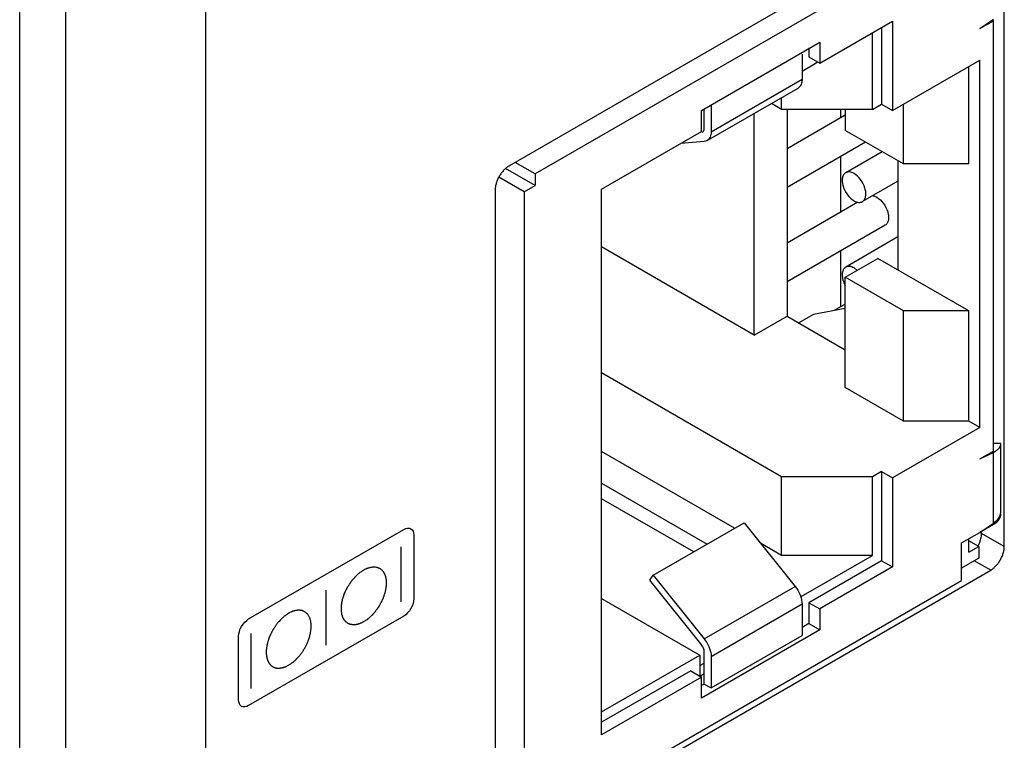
# Model space of a CAD drawing. Header units: inches. Extents: x 0 to 34, y 0 to 22.
# Tile 7 of 65: x 4.569 to 5.335, y 12.194 to 12.754. Entities that reach past the tile are written whole.
import ezdxf

# ---------------------------------------------------------------- set-up
doc = ezdxf.new("R2010")
doc.units = ezdxf.units.IN
doc.header["$LTSCALE"] = 1.87
doc.header["$MEASUREMENT"] = 0
doc.layers.get('0').update_dxf_attribs({"linetype": 'CONTINUOUS'})
doc.layers.add('02___PRT_ALL_AXES', color=7, linetype='CONTINUOUS')

msp = doc.modelspace()

# ---------------------------------------------------------------- linework, layer by layer
at = {"color": 7, "linetype": 'CONTINUOUS'}
for p, q in [((4.71395, 14.292), (4.71395, 10.78118)), ((4.5695, 10.72168), (4.5695, 14.23251)), ((4.60528, 10.72143), (4.60528, 14.23225)), ((5.30213, 12.82586), (4.9705, 12.63438)), ((5.19182, 12.72053), (5.24839, 12.75319)), ((5.24839, 12.75319), (5.24839, 12.68379)), ((5.31627, 12.74748), (5.32688, 12.75471)), ((5.31627, 12.74748), (5.32688, 12.75361)), ((5.326, 12.75411), (5.32688, 12.75361)), ((5.32688, 12.41885), (5.32688, 12.75361)), ((5.23283, 12.68461), (5.23283, 12.74421)), ((5.2399, 12.7483), (5.2399, 12.68869)), ((5.0999, 12.68379), (5.19182, 12.73686)), ((5.19182, 12.73686), (5.19182, 12.72053)), ((5.18334, 12.73258), (5.18334, 12.72543)), ((5.17803, 12.72747), (5.17803, 12.70808)), ((5.19041, 12.72135), (5.17803, 12.71421)), ((5.18334, 12.72543), (5.19182, 12.72053)), ((5.24839, 12.68379), (5.31627, 12.72299)), ((5.31627, 12.43722), (5.31627, 12.72299)), ((5.30779, 12.64216), (5.30779, 12.71809)), ((5.10732, 12.66725), (5.17803, 12.70808)), ((5.10422, 12.66039), (5.17493, 12.70122)), ((5.16212, 12.68461), (5.16212, 12.69382)), ((5.0999, 12.66746), (5.0999, 12.68379)), ((5.10202, 12.67032), (5.10202, 12.6846)), ((5.10732, 12.68807), (5.10732, 12.66725)), ((5.16212, 12.68461), (5.15415, 12.68922)), ((5.23283, 12.68461), (5.16212, 12.68461)), ((5.16637, 12.68461), (5.16637, 12.52378)), ((5.20787, 12.68461), (5.20787, 12.67791)), ((5.21162, 12.68461), (5.21162, 12.66829)), ((5.23283, 12.68461), (5.2399, 12.68869)), ((5.2399, 12.68869), (5.24839, 12.68379)), ((5.25687, 12.64216), (5.25687, 12.68869)), ((5.14091, 12.50908), (5.14091, 12.68157)), ((5.21162, 12.68007), (5.16637, 12.65394)), ((5.02212, 12.62255), (5.0999, 12.66746)), ((5.25687, 12.64216), (5.21162, 12.66829)), ((5.10307, 12.6599), (5.10202, 12.65971)), ((5.10423, 12.6604), (5.10307, 12.6599)), ((5.10202, 12.65971), (5.08364, 12.65807)), ((5.22741, 12.65917), (5.16637, 12.62392)), ((5.20787, 12.64789), (5.20787, 12.60443)), ((5.24031, 12.65172), (5.21198, 12.63537)), ((5.25263, 12.64461), (5.25263, 12.5597)), ((4.9705, 12.6254), (4.94747, 12.63869)), ((4.9705, 12.63438), (4.95494, 12.64336)), ((5.30779, 12.64216), (5.25687, 12.64216)), ((4.96201, 12.6205), (4.94215, 12.63197)), ((4.9705, 12.63438), (4.9705, 12.6254)), ((4.96201, 12.6205), (4.9705, 12.6254)), ((5.02212, 12.19798), (5.02212, 12.62255)), ((5.25263, 12.62882), (5.22498, 12.61285)), ((4.96201, 12.6205), (4.96201, 12.13062)), ((5.22156, 12.61233), (5.16637, 12.58046)), ((5.24266, 12.59449), (5.16637, 12.55044)), ((5.25263, 12.58536), (5.21198, 12.56188)), ((5.14091, 12.50908), (5.02212, 12.57767)), ((5.20787, 12.5744), (5.20787, 12.53094)), ((5.21162, 12.55398), (5.23708, 12.56868)), ((5.30779, 12.52785), (5.23708, 12.56868)), ((5.22098, 12.5594), (5.21848, 12.56124)), ((5.25687, 12.52785), (5.21162, 12.55398)), ((5.21162, 12.46825), (5.21162, 12.55398)), ((5.21162, 12.52978), (5.18687, 12.52501)), ((5.21162, 12.53311), (5.20297, 12.52811)), ((5.14091, 12.50908), (5.16637, 12.52378)), ((5.16637, 12.52378), (5.21162, 12.49765)), ((5.18687, 12.52501), (5.17555, 12.51848)), ((5.30779, 12.52785), (5.25687, 12.52785)), ((5.25687, 12.44212), (5.25687, 12.52785)), ((5.30779, 12.44212), (5.30779, 12.52785)), ((5.16212, 12.39885), (5.02212, 12.47969)), ((5.25687, 12.44212), (5.21162, 12.46825)), ((5.30779, 12.44212), (5.25687, 12.44212)), ((5.31627, 12.43722), (5.30779, 12.44212)), ((5.31627, 12.43722), (5.24839, 12.39803)), ((5.33274, 12.4248), (5.32687, 12.42478)), ((5.33274, 12.37213), (5.33274, 12.4248)), ((5.12556, 12.35872), (5.02212, 12.41845)), ((5.31627, 12.41273), (5.32688, 12.41885)), ((5.31627, 12.41273), (5.32688, 12.41775)), ((5.32688, 12.41775), (5.32592, 12.4183)), ((5.32688, 12.41775), (5.32806, 12.41837)), ((5.32688, 12.36281), (5.32688, 12.41775)), ((5.2399, 12.40293), (5.23283, 12.39885)), ((5.2399, 12.40293), (5.24839, 12.39803)), ((5.2399, 12.40293), (5.2399, 12.33353)), ((5.02212, 12.39395), (5.10434, 12.34648)), ((5.23283, 12.39885), (5.16212, 12.39885)), ((5.16212, 12.33761), (5.16212, 12.39885)), ((5.23283, 12.33761), (5.23283, 12.39885)), ((5.24839, 12.39803), (5.24839, 12.32863)), ((5.09374, 12.34035), (5.02212, 12.38171)), ((5.06224, 12.32217), (5.13295, 12.363)), ((5.13295, 12.363), (5.17273, 12.31351)), ((5.31627, 12.35558), (5.32688, 12.36281)), ((5.30213, 12.34741), (5.31627, 12.35558)), ((5.16212, 12.33761), (5.14577, 12.34705)), ((5.30213, 12.31802), (5.30213, 12.34741)), ((5.30779, 12.34007), (5.30779, 12.35068)), ((5.31556, 12.34456), (5.30779, 12.34905)), ((5.30779, 12.34007), (5.31556, 12.34456)), ((5.31556, 12.34456), (5.31556, 12.33557)), ((5.23283, 12.33761), (5.16212, 12.33761)), ((5.17732, 12.30556), (5.23283, 12.33761)), ((5.2399, 12.33353), (5.18334, 12.30087)), ((5.2399, 12.33353), (5.24839, 12.32863)), ((5.31556, 12.33557), (5.30213, 12.32782)), ((5.24839, 12.32863), (5.19182, 12.29597)), ((4.9705, 12.12654), (5.30213, 12.31802)), ((5.05959, 12.3184), (5.06224, 12.32217)), ((5.09937, 12.26891), (5.05959, 12.3184)), ((5.06224, 12.32217), (5.10202, 12.27269)), ((5.10202, 12.27269), (5.17273, 12.31351)), ((5.02212, 12.30413), (5.09848, 12.26004)), ((5.10732, 12.25902), (5.17803, 12.29985)), ((5.17796, 12.30134), (5.17803, 12.29985)), ((5.17803, 12.29985), (5.17803, 12.27535)), ((5.18334, 12.30087), (5.19182, 12.29597)), ((5.18334, 12.30087), (5.18334, 12.28454)), ((5.19182, 12.29597), (5.19182, 12.27964)), ((5.18334, 12.28454), (5.17803, 12.28148)), ((5.18334, 12.28454), (5.19182, 12.27964)), ((5.19182, 12.27964), (5.0999, 12.22656)), ((5.10732, 12.23452), (5.17803, 12.27535)), ((5.10202, 12.23759), (5.10202, 12.26208)), ((5.02212, 12.21595), (5.09848, 12.26004)), ((5.09848, 12.26004), (5.09848, 12.24371)), ((5.09848, 12.25187), (5.10202, 12.25392)), ((5.10725, 12.2605), (5.10732, 12.25902)), ((5.10732, 12.25902), (5.10732, 12.23452)), ((5.09141, 12.24779), (5.02212, 12.20778)), ((5.09141, 12.24779), (5.0999, 12.24289)), ((5.0999, 12.24289), (5.02212, 12.19798)), ((5.09848, 12.24371), (5.10202, 12.24575)), ((5.0999, 12.22656), (5.0999, 12.24289)), ((5.10202, 12.23759), (5.0999, 12.23636)), ((5.10202, 12.23759), (5.10732, 12.23452))]:
    msp.add_line(p, q, dxfattribs=at)
at = {"color": 40, "linetype": 'CONTINUOUS'}
for p, q in [((5.32688, 12.3617), (5.31627, 12.35558)), ((4.74759, 12.28817), (4.86828, 12.35785)), ((4.87606, 12.35337), (4.87606, 12.30394)), ((4.86634, 12.30147), (4.86634, 12.34439)), ((4.83229, 12.32274), (4.8326, 12.32298)), ((4.8326, 12.32298), (4.83289, 12.32329)), ((4.83289, 12.32329), (4.83319, 12.32353)), ((4.83319, 12.32353), (4.83354, 12.3238)), ((4.83354, 12.3238), (4.83385, 12.32405)), ((4.83385, 12.32405), (4.83413, 12.32429)), ((4.83413, 12.32429), (4.83444, 12.32453)), ((4.83444, 12.32453), (4.83473, 12.32476)), ((4.83473, 12.32476), (4.83503, 12.32494)), ((4.83503, 12.32494), (4.83532, 12.32517)), ((4.83532, 12.32517), (4.83563, 12.32542)), ((4.83563, 12.32542), (4.83617, 12.32573)), ((4.83617, 12.32573), (4.83645, 12.32596)), ((4.83645, 12.32596), (4.83793, 12.32681)), ((4.83793, 12.32681), (4.83818, 12.32689)), ((4.83818, 12.32689), (4.83866, 12.32717)), ((4.83866, 12.32717), (4.83889, 12.32723)), ((4.83889, 12.32723), (4.8392, 12.32741)), ((4.8392, 12.32741), (4.83943, 12.32748)), ((4.83943, 12.32748), (4.83966, 12.32761)), ((4.83966, 12.32761), (4.83996, 12.32772)), ((4.83996, 12.32772), (4.84025, 12.32782)), ((4.84025, 12.32782), (4.84056, 12.32793)), ((4.84056, 12.32793), (4.84085, 12.32802)), ((4.84085, 12.32802), (4.84121, 12.3281)), ((4.84121, 12.3281), (4.8415, 12.32819)), ((4.8415, 12.32819), (4.84186, 12.32826)), ((4.84186, 12.32826), (4.84215, 12.32836)), ((4.84215, 12.32836), (4.84252, 12.32844)), ((4.84252, 12.32844), (4.8428, 12.32847)), ((4.8428, 12.32847), (4.84317, 12.32854)), ((4.84317, 12.32854), (4.84346, 12.32856)), ((4.84346, 12.32856), (4.84376, 12.32861)), ((4.84376, 12.32861), (4.84407, 12.32865)), ((4.84407, 12.32865), (4.84436, 12.32868)), ((4.84436, 12.32868), (4.84465, 12.32871)), ((4.84465, 12.32871), (4.84495, 12.32867)), ((4.84495, 12.32867), (4.84524, 12.32871)), ((4.84524, 12.32871), (4.84549, 12.32872)), ((4.84549, 12.32872), (4.84578, 12.32867)), ((4.84578, 12.32867), (4.84603, 12.32861)), ((4.84603, 12.32861), (4.84631, 12.32864)), ((4.84631, 12.32864), (4.8466, 12.32861)), ((4.8466, 12.32861), (4.84685, 12.32847)), ((4.84685, 12.32847), (4.84714, 12.32843)), ((4.84714, 12.32843), (4.84745, 12.32841)), ((4.84745, 12.32841), (4.84775, 12.3283)), ((4.84775, 12.3283), (4.84804, 12.3282)), ((4.84804, 12.3282), (4.84827, 12.32805)), ((4.84827, 12.32805), (4.84858, 12.32795)), ((4.84858, 12.32795), (4.84886, 12.32785)), ((4.84886, 12.32785), (4.84911, 12.32772)), ((4.84911, 12.32772), (4.8494, 12.32761)), ((4.8494, 12.32761), (4.84988, 12.32733)), ((4.84988, 12.32733), (4.85005, 12.32717)), ((4.85005, 12.32717), (4.85028, 12.32702)), ((4.85028, 12.32702), (4.85048, 12.32692)), ((4.85048, 12.32692), (4.85065, 12.32676)), ((4.85065, 12.32676), (4.85082, 12.32658)), ((4.85082, 12.32658), (4.85101, 12.32648)), ((4.85101, 12.32648), (4.85119, 12.32632)), ((4.85119, 12.32632), (4.85136, 12.32614)), ((4.85136, 12.32614), (4.85147, 12.32593)), ((4.85147, 12.32593), (4.85167, 12.32584)), ((4.85167, 12.32584), (4.85178, 12.32563)), ((4.85178, 12.32563), (4.85195, 12.32545)), ((4.85195, 12.32545), (4.85209, 12.32526)), ((4.85209, 12.32526), (4.85226, 12.32507)), ((4.85226, 12.32507), (4.85238, 12.32481)), ((4.85238, 12.32481), (4.85249, 12.3246)), ((4.85249, 12.3246), (4.85266, 12.32435)), ((4.85266, 12.32435), (4.8528, 12.32416)), ((4.8528, 12.32416), (4.85291, 12.32388)), ((4.85291, 12.32388), (4.85308, 12.32365)), ((4.85308, 12.32365), (4.8532, 12.32342)), ((4.8532, 12.32342), (4.85332, 12.32316)), ((4.85332, 12.32316), (4.85345, 12.32288)), ((4.85345, 12.32288), (4.85351, 12.32265)), ((4.82569, 12.31481), (4.82594, 12.31516)), ((4.82594, 12.31516), (4.82617, 12.31557)), ((4.82617, 12.31557), (4.82636, 12.31588)), ((4.82636, 12.31588), (4.8266, 12.31616)), ((4.8266, 12.31616), (4.82677, 12.3164)), ((4.82677, 12.3164), (4.82688, 12.31667)), ((4.82688, 12.31667), (4.82707, 12.31691)), ((4.82707, 12.31691), (4.82725, 12.31708)), ((4.82725, 12.31708), (4.82742, 12.31732)), ((4.82742, 12.31732), (4.82761, 12.31758)), ((4.82761, 12.31758), (4.82778, 12.31781)), ((4.82778, 12.31781), (4.82801, 12.31807)), ((4.82801, 12.31807), (4.82821, 12.31838)), ((4.82821, 12.31838), (4.82844, 12.31866)), ((4.82844, 12.31866), (4.82861, 12.31891)), ((4.82861, 12.31891), (4.82886, 12.31918)), ((4.82886, 12.31918), (4.82909, 12.31945)), ((4.82909, 12.31945), (4.82934, 12.31972)), ((4.82934, 12.31972), (4.82957, 12.32)), ((4.82957, 12.32), (4.82986, 12.32031)), ((4.82986, 12.32031), (4.83011, 12.32059)), ((4.83011, 12.32059), (4.83034, 12.32085)), ((4.83034, 12.32085), (4.83064, 12.3211)), ((4.83064, 12.3211), (4.83087, 12.32136)), ((4.83087, 12.32136), (4.83118, 12.32168)), ((4.83118, 12.32168), (4.83147, 12.32193)), ((4.83147, 12.32193), (4.8317, 12.32219)), ((4.8317, 12.32219), (4.832, 12.3225)), ((4.832, 12.3225), (4.83229, 12.32274)), ((4.85351, 12.32265), (4.85374, 12.3221)), ((4.85374, 12.3221), (4.85379, 12.32185)), ((4.85379, 12.32185), (4.85393, 12.32159)), ((4.85393, 12.32159), (4.85397, 12.32134)), ((4.85397, 12.32134), (4.8541, 12.3208)), ((4.8541, 12.3208), (4.85416, 12.32048)), ((4.85416, 12.32048), (4.85422, 12.32018)), ((4.85422, 12.32018), (4.85427, 12.31994)), ((4.85427, 12.31994), (4.85433, 12.31963)), ((4.85433, 12.31963), (4.85439, 12.31939)), ((4.85439, 12.31939), (4.85445, 12.31914)), ((4.85445, 12.31914), (4.85445, 12.31881)), ((4.85445, 12.31881), (4.8545, 12.31856)), ((4.8545, 12.31856), (4.8545, 12.31822)), ((4.8545, 12.31822), (4.85458, 12.31799)), ((4.85458, 12.31799), (4.85458, 12.31709)), ((4.85458, 12.31709), (4.85464, 12.31679)), ((4.85464, 12.3161), (4.85458, 12.31573)), ((4.85458, 12.31573), (4.85458, 12.3147)), ((4.85464, 12.31679), (4.85464, 12.3161)), ((4.80795, 12.26775), (4.80795, 12.31068)), ((4.82201, 12.30748), (4.82226, 12.30817)), ((4.82226, 12.30817), (4.82262, 12.309)), ((4.82262, 12.309), (4.82297, 12.30989)), ((4.82297, 12.30989), (4.82351, 12.31089)), ((4.82351, 12.31089), (4.82393, 12.31174)), ((4.82393, 12.31174), (4.82433, 12.31252)), ((4.82433, 12.31252), (4.82475, 12.31318)), ((4.82475, 12.31318), (4.82512, 12.3138)), ((4.82512, 12.3138), (4.82541, 12.31431)), ((4.82541, 12.31431), (4.82569, 12.31481)), ((4.8532, 12.30759), (4.85308, 12.30719)), ((4.85345, 12.30835), (4.8532, 12.30759)), ((4.85356, 12.30884), (4.85345, 12.30835)), ((4.85368, 12.30924), (4.85356, 12.30884)), ((4.85374, 12.30961), (4.85368, 12.30924)), ((4.85385, 12.31003), (4.85374, 12.30961)), ((4.85397, 12.31051), (4.85385, 12.31003)), ((4.85404, 12.31089), (4.85397, 12.31051)), ((4.8541, 12.31134), (4.85404, 12.31089)), ((4.85422, 12.31181), (4.8541, 12.31134)), ((4.85427, 12.3122), (4.85422, 12.31181)), ((4.85433, 12.31263), (4.85427, 12.3122)), ((4.85439, 12.31308), (4.85433, 12.31263)), ((4.85445, 12.31345), (4.85439, 12.31308)), ((4.8545, 12.31423), (4.85445, 12.31387)), ((4.85445, 12.31387), (4.85445, 12.31345)), ((4.85458, 12.3147), (4.8545, 12.31423)), ((4.81994, 12.29998), (4.82, 12.30029)), ((4.81994, 12.29963), (4.81994, 12.29998)), ((4.82, 12.30029), (4.82005, 12.30059)), ((4.82005, 12.30059), (4.82013, 12.30098)), ((4.82013, 12.30098), (4.82017, 12.30128)), ((4.82017, 12.30128), (4.82025, 12.30158)), ((4.82025, 12.30158), (4.82036, 12.302)), ((4.82036, 12.302), (4.82042, 12.3023)), ((4.82042, 12.3023), (4.82048, 12.30269)), ((4.82048, 12.30269), (4.82059, 12.30309)), ((4.82059, 12.30309), (4.82071, 12.3035)), ((4.82071, 12.3035), (4.82084, 12.30399)), ((4.82084, 12.30399), (4.82101, 12.30451)), ((4.82101, 12.30451), (4.82113, 12.30497)), ((4.82113, 12.30497), (4.8213, 12.30549)), ((4.8213, 12.30549), (4.82155, 12.30611)), ((4.82155, 12.30611), (4.82172, 12.30677)), ((4.82172, 12.30677), (4.82201, 12.30748)), ((4.85, 12.29998), (4.84982, 12.29961)), ((4.85025, 12.3004), (4.85, 12.29998)), ((4.85042, 12.30071), (4.85025, 12.3004)), ((4.85059, 12.30108), (4.85042, 12.30071)), ((4.85076, 12.30145), (4.85059, 12.30108)), ((4.85096, 12.30177), (4.85076, 12.30145)), ((4.85113, 12.30215), (4.85096, 12.30177)), ((4.85124, 12.30242), (4.85113, 12.30215)), ((4.85144, 12.30274), (4.85124, 12.30242)), ((4.85155, 12.30307), (4.85144, 12.30274)), ((4.85167, 12.30335), (4.85155, 12.30307)), ((4.85184, 12.30366), (4.85167, 12.30335)), ((4.85195, 12.30399), (4.85184, 12.30366)), ((4.85209, 12.30434), (4.85195, 12.30399)), ((4.8522, 12.30462), (4.85209, 12.30434)), ((4.85232, 12.30495), (4.8522, 12.30462)), ((4.85243, 12.30531), (4.85232, 12.30495)), ((4.85261, 12.30567), (4.85243, 12.30531)), ((4.85274, 12.30603), (4.85261, 12.30567)), ((4.85285, 12.30644), (4.85274, 12.30603)), ((4.85297, 12.30677), (4.85285, 12.30644)), ((4.85308, 12.30719), (4.85297, 12.30677)), ((4.77795, 12.29218), (4.77772, 12.29198)), ((4.77945, 12.29304), (4.77795, 12.29218)), ((4.77974, 12.29314), (4.77945, 12.29304)), ((4.78027, 12.29345), (4.77974, 12.29314)), ((4.78056, 12.29355), (4.78027, 12.29345)), ((4.78087, 12.29366), (4.78056, 12.29355)), ((4.78115, 12.29383), (4.78087, 12.29366)), ((4.78146, 12.29394), (4.78115, 12.29383)), ((4.78175, 12.29404), (4.78146, 12.29394)), ((4.78206, 12.29415), (4.78175, 12.29404)), ((4.78234, 12.29424), (4.78206, 12.29415)), ((4.78271, 12.29438), (4.78234, 12.29424)), ((4.783, 12.29448), (4.78271, 12.29438)), ((4.7833, 12.29452), (4.783, 12.29448)), ((4.78359, 12.29462), (4.7833, 12.29452)), ((4.7839, 12.29473), (4.78359, 12.29462)), ((4.78418, 12.29476), (4.7839, 12.29473)), ((4.78443, 12.29477), (4.78418, 12.29476)), ((4.78472, 12.29486), (4.78443, 12.29477)), ((4.78501, 12.29488), (4.78472, 12.29486)), ((4.78526, 12.29489), (4.78501, 12.29488)), ((4.78555, 12.29499), (4.78526, 12.29489)), ((4.7858, 12.295), (4.78555, 12.29499)), ((4.78603, 12.295), (4.7858, 12.295)), ((4.78633, 12.29504), (4.78603, 12.295)), ((4.78656, 12.29503), (4.78633, 12.29504)), ((4.78681, 12.29504), (4.78656, 12.29503)), ((4.78727, 12.29504), (4.78681, 12.29504)), ((4.78747, 12.29501), (4.78727, 12.29504)), ((4.78769, 12.29499), (4.78747, 12.29501)), ((4.78787, 12.29489), (4.78769, 12.29499)), ((4.78812, 12.29491), (4.78787, 12.29489)), ((4.78829, 12.29487), (4.78812, 12.29491)), ((4.78846, 12.29483), (4.78829, 12.29487)), ((4.78865, 12.29479), (4.78846, 12.29483)), ((4.78883, 12.29483), (4.78865, 12.29479)), ((4.789, 12.29479), (4.78883, 12.29483)), ((4.78911, 12.29466), (4.789, 12.29479)), ((4.78931, 12.29463), (4.78911, 12.29466)), ((4.78954, 12.29462), (4.78931, 12.29463)), ((4.78971, 12.29452), (4.78954, 12.29462)), ((4.78994, 12.29437), (4.78971, 12.29452)), ((4.79019, 12.29431), (4.78994, 12.29437)), ((4.7905, 12.29415), (4.79019, 12.29431)), ((4.79078, 12.29398), (4.7905, 12.29415)), ((4.79115, 12.29378), (4.79078, 12.29398)), ((4.79155, 12.29359), (4.79115, 12.29378)), ((4.79197, 12.29329), (4.79155, 12.29359)), ((4.79238, 12.29291), (4.79197, 12.29329)), ((4.79291, 12.29254), (4.79238, 12.29291)), ((4.79328, 12.29206), (4.79291, 12.29254)), ((4.81971, 12.29744), (4.81977, 12.29782)), ((4.81971, 12.29497), (4.81971, 12.29744)), ((4.81977, 12.2946), (4.81971, 12.29497)), ((4.81977, 12.29823), (4.81982, 12.29861)), ((4.81977, 12.29782), (4.81977, 12.29823)), ((4.81977, 12.29418), (4.81977, 12.2946)), ((4.81982, 12.29381), (4.81977, 12.29418)), ((4.81982, 12.29895), (4.81988, 12.29933)), ((4.81982, 12.29861), (4.81982, 12.29895)), ((4.81988, 12.29342), (4.81982, 12.29381)), ((4.81988, 12.29933), (4.81994, 12.29963)), ((4.81994, 12.29306), (4.81988, 12.29342)), ((4.82005, 12.29229), (4.81994, 12.29306)), ((4.82013, 12.29193), (4.82005, 12.29229)), ((4.84476, 12.29244), (4.84447, 12.29214)), ((4.84501, 12.29272), (4.84476, 12.29244)), ((4.84549, 12.29327), (4.84501, 12.29272)), ((4.84572, 12.29355), (4.84549, 12.29327)), ((4.84595, 12.29381), (4.84572, 12.29355)), ((4.84614, 12.29412), (4.84595, 12.29381)), ((4.84637, 12.29439), (4.84614, 12.29412)), ((4.8466, 12.29467), (4.84637, 12.29439)), ((4.84679, 12.29492), (4.8466, 12.29467)), ((4.84697, 12.29515), (4.84679, 12.29492)), ((4.84722, 12.2955), (4.84697, 12.29515)), ((4.84739, 12.29574), (4.84722, 12.2955)), ((4.84756, 12.29597), (4.84739, 12.29574)), ((4.84775, 12.29629), (4.84756, 12.29597)), ((4.84792, 12.29652), (4.84775, 12.29629)), ((4.84816, 12.29686), (4.84792, 12.29652)), ((4.84833, 12.2971), (4.84816, 12.29686)), ((4.84852, 12.29742), (4.84833, 12.2971)), ((4.84869, 12.29766), (4.84852, 12.29742)), ((4.84886, 12.29795), (4.84869, 12.29766)), ((4.84906, 12.29828), (4.84886, 12.29795)), ((4.84923, 12.29859), (4.84906, 12.29828)), ((4.8494, 12.29888), (4.84923, 12.29859)), ((4.84963, 12.29929), (4.8494, 12.29888)), ((4.84982, 12.29961), (4.84963, 12.29929)), ((4.86828, 12.29046), (4.74759, 12.22077)), ((4.76988, 12.28464), (4.76959, 12.28434)), ((4.77011, 12.28498), (4.76988, 12.28464)), ((4.77041, 12.28537), (4.77011, 12.28498)), ((4.77064, 12.28563), (4.77041, 12.28537)), ((4.77095, 12.28595), (4.77064, 12.28563)), ((4.77124, 12.28632), (4.77095, 12.28595)), ((4.77212, 12.28724), (4.77124, 12.28632)), ((4.77243, 12.28755), (4.77212, 12.28724)), ((4.77273, 12.28787), (4.77243, 12.28755)), ((4.77308, 12.28822), (4.77273, 12.28787)), ((4.77339, 12.28853), (4.77308, 12.28822)), ((4.77373, 12.28886), (4.77339, 12.28853)), ((4.77404, 12.2891), (4.77373, 12.28886)), ((4.77438, 12.28943), (4.77404, 12.2891)), ((4.77469, 12.28969), (4.77438, 12.28943)), ((4.77504, 12.29002), (4.77469, 12.28969)), ((4.77534, 12.29028), (4.77504, 12.29002)), ((4.77563, 12.29051), (4.77534, 12.29028)), ((4.77594, 12.29075), (4.77563, 12.29051)), ((4.77623, 12.29098), (4.77594, 12.29075)), ((4.77647, 12.29113), (4.77623, 12.29098)), ((4.7767, 12.29133), (4.77647, 12.29113)), ((4.77699, 12.29149), (4.7767, 12.29133)), ((4.77724, 12.2917), (4.77699, 12.29149)), ((4.77772, 12.29198), (4.77724, 12.2917)), ((4.79362, 12.29164), (4.79328, 12.29206)), ((4.79387, 12.29123), (4.79362, 12.29164)), ((4.79418, 12.29086), (4.79387, 12.29123)), ((4.79435, 12.29041), (4.79418, 12.29086)), ((4.79458, 12.29007), (4.79435, 12.29041)), ((4.79475, 12.28975), (4.79458, 12.29007)), ((4.79487, 12.28941), (4.79475, 12.28975)), ((4.79506, 12.2891), (4.79487, 12.28941)), ((4.79518, 12.28876), (4.79506, 12.2891)), ((4.79529, 12.28848), (4.79518, 12.28876)), ((4.79541, 12.28822), (4.79529, 12.28848)), ((4.79546, 12.2879), (4.79541, 12.28822)), ((4.79554, 12.28767), (4.79546, 12.2879)), ((4.79566, 12.28739), (4.79554, 12.28767)), ((4.79571, 12.28715), (4.79566, 12.28739)), ((4.79577, 12.28691), (4.79571, 12.28715)), ((4.79583, 12.2866), (4.79577, 12.28691)), ((4.79589, 12.28637), (4.79583, 12.2866)), ((4.79594, 12.28612), (4.79589, 12.28637)), ((4.79594, 12.28578), (4.79594, 12.28612)), ((4.79602, 12.28555), (4.79594, 12.28578)), ((4.79606, 12.28523), (4.79602, 12.28555)), ((4.79606, 12.28488), (4.79606, 12.28523)), ((4.79612, 12.28457), (4.79606, 12.28488)), ((4.79612, 12.28416), (4.79612, 12.28457)), ((4.82017, 12.29153), (4.82013, 12.29193)), ((4.8203, 12.29127), (4.82017, 12.29153)), ((4.82036, 12.29089), (4.8203, 12.29127)), ((4.82048, 12.29055), (4.82036, 12.29089)), ((4.82059, 12.29027), (4.82048, 12.29055)), ((4.82071, 12.29), (4.82059, 12.29027)), ((4.82084, 12.28966), (4.82071, 12.29)), ((4.8209, 12.28936), (4.82084, 12.28966)), ((4.82101, 12.28907), (4.8209, 12.28936)), ((4.82119, 12.28884), (4.82101, 12.28907)), ((4.8213, 12.28855), (4.82119, 12.28884)), ((4.82144, 12.28836), (4.8213, 12.28855)), ((4.82155, 12.28809), (4.82144, 12.28836)), ((4.82172, 12.28784), (4.82155, 12.28809)), ((4.82184, 12.28764), (4.82172, 12.28784)), ((4.82201, 12.28739), (4.82184, 12.28764)), ((4.82214, 12.2872), (4.82201, 12.28739)), ((4.82232, 12.28694), (4.82214, 12.2872)), ((4.82249, 12.28678), (4.82232, 12.28694)), ((4.82262, 12.28658), (4.82249, 12.28678)), ((4.8228, 12.2864), (4.82262, 12.28658)), ((4.82297, 12.28624), (4.8228, 12.2864)), ((4.82314, 12.28605), (4.82297, 12.28624)), ((4.82333, 12.28589), (4.82314, 12.28605)), ((4.82368, 12.28554), (4.82333, 12.28589)), ((4.82385, 12.28537), (4.82368, 12.28554)), ((4.8241, 12.28524), (4.82385, 12.28537)), ((4.82427, 12.28513), (4.8241, 12.28524)), ((4.82447, 12.28497), (4.82427, 12.28513)), ((4.8247, 12.2849), (4.82447, 12.28497)), ((4.82487, 12.28472), (4.8247, 12.2849)), ((4.82512, 12.28466), (4.82487, 12.28472)), ((4.82529, 12.28448), (4.82512, 12.28466)), ((4.83408, 12.28455), (4.83373, 12.28442)), ((4.83438, 12.28465), (4.83408, 12.28455)), ((4.83467, 12.28482), (4.83438, 12.28465)), ((4.83503, 12.28496), (4.83467, 12.28482)), ((4.83532, 12.28506), (4.83503, 12.28496)), ((4.83563, 12.28524), (4.83532, 12.28506)), ((4.83592, 12.28534), (4.83563, 12.28524)), ((4.8383, 12.28671), (4.83592, 12.28534)), ((4.83858, 12.28695), (4.8383, 12.28671)), ((4.8392, 12.2873), (4.83858, 12.28695)), ((4.83943, 12.2875), (4.8392, 12.2873)), ((4.83966, 12.28763), (4.83943, 12.2875)), ((4.83991, 12.28784), (4.83966, 12.28763)), ((4.84014, 12.28805), (4.83991, 12.28784)), ((4.84039, 12.2882), (4.84014, 12.28805)), ((4.84062, 12.2884), (4.84039, 12.2882)), ((4.84085, 12.28861), (4.84062, 12.2884)), ((4.84108, 12.28881), (4.84085, 12.28861)), ((4.84138, 12.28905), (4.84108, 12.28881)), ((4.84161, 12.28932), (4.84138, 12.28905)), ((4.84192, 12.28956), (4.84161, 12.28932)), ((4.84227, 12.28989), (4.84192, 12.28956)), ((4.84257, 12.29021), (4.84227, 12.28989)), ((4.84292, 12.29056), (4.84257, 12.29021)), ((4.84323, 12.29087), (4.84292, 12.29056)), ((4.84359, 12.29121), (4.84323, 12.29087)), ((4.84418, 12.29183), (4.84359, 12.29121)), ((4.84447, 12.29214), (4.84418, 12.29183)), ((4.74954, 12.23403), (4.74954, 12.27695)), ((4.76506, 12.27706), (4.76489, 12.27675)), ((4.76525, 12.27745), (4.76506, 12.27706)), ((4.76543, 12.27782), (4.76525, 12.27745)), ((4.7656, 12.27813), (4.76543, 12.27782)), ((4.76583, 12.27854), (4.7656, 12.27813)), ((4.76602, 12.27891), (4.76583, 12.27854)), ((4.76625, 12.27933), (4.76602, 12.27891)), ((4.76648, 12.27973), (4.76625, 12.27933)), ((4.76679, 12.28019), (4.76648, 12.27973)), ((4.76702, 12.2806), (4.76679, 12.28019)), ((4.76732, 12.28104), (4.76702, 12.2806)), ((4.76761, 12.28148), (4.76732, 12.28104)), ((4.76786, 12.2819), (4.76761, 12.28148)), ((4.76815, 12.28234), (4.76786, 12.2819)), ((4.76844, 12.28279), (4.76815, 12.28234)), ((4.76874, 12.28316), (4.76844, 12.28279)), ((4.76905, 12.28355), (4.76874, 12.28316)), ((4.76928, 12.28396), (4.76905, 12.28355)), ((4.76959, 12.28434), (4.76928, 12.28396)), ((4.79554, 12.27656), (4.7956, 12.27701)), ((4.7956, 12.27701), (4.79571, 12.27741)), ((4.79571, 12.27741), (4.79594, 12.2792)), ((4.79594, 12.2792), (4.79602, 12.27965)), ((4.79602, 12.27965), (4.79606, 12.28009)), ((4.79606, 12.28009), (4.79612, 12.28052)), ((4.79619, 12.28386), (4.79612, 12.28416)), ((4.79612, 12.28094), (4.79619, 12.2814)), ((4.79612, 12.28052), (4.79612, 12.28094)), ((4.79619, 12.2814), (4.79619, 12.28386)), ((4.82552, 12.28441), (4.82529, 12.28448)), ((4.82577, 12.28435), (4.82552, 12.28441)), ((4.826, 12.28421), (4.82577, 12.28435)), ((4.82623, 12.28413), (4.826, 12.28421)), ((4.82648, 12.28408), (4.82623, 12.28413)), ((4.82671, 12.28401), (4.82648, 12.28408)), ((4.82702, 12.28398), (4.82671, 12.28401)), ((4.82725, 12.2839), (4.82702, 12.28398)), ((4.8275, 12.28384), (4.82725, 12.2839)), ((4.82778, 12.2838), (4.8275, 12.28384)), ((4.82801, 12.28372), (4.82778, 12.2838)), ((4.82832, 12.2837), (4.82801, 12.28372)), ((4.82855, 12.2837), (4.82832, 12.2837)), ((4.8288, 12.28363), (4.82855, 12.2837)), ((4.82909, 12.28366), (4.8288, 12.28363)), ((4.82934, 12.28367), (4.82909, 12.28366)), ((4.83005, 12.28367), (4.82934, 12.28367)), ((4.83028, 12.28366), (4.83005, 12.28367)), ((4.83051, 12.28366), (4.83028, 12.28366)), ((4.83076, 12.28373), (4.83051, 12.28366)), ((4.83099, 12.28373), (4.83076, 12.28373)), ((4.83122, 12.2838), (4.83099, 12.28373)), ((4.83147, 12.2838), (4.83122, 12.2838)), ((4.8317, 12.28387), (4.83147, 12.2838)), ((4.83195, 12.28393), (4.8317, 12.28387)), ((4.83223, 12.28397), (4.83195, 12.28393)), ((4.83254, 12.28408), (4.83223, 12.28397)), ((4.83283, 12.28418), (4.83254, 12.28408)), ((4.83314, 12.28429), (4.83283, 12.28418)), ((4.83342, 12.28439), (4.83314, 12.28429)), ((4.83373, 12.28442), (4.83342, 12.28439)), ((4.7398, 12.22526), (4.7398, 12.27469)), ((4.76215, 12.26921), (4.76209, 12.2689)), ((4.76226, 12.26962), (4.76215, 12.26921)), ((4.7624, 12.27004), (4.76226, 12.26962)), ((4.76245, 12.27034), (4.7624, 12.27004)), ((4.76257, 12.27076), (4.76245, 12.27034)), ((4.76268, 12.27116), (4.76257, 12.27076)), ((4.7628, 12.27152), (4.76268, 12.27116)), ((4.76299, 12.27196), (4.7628, 12.27152)), ((4.7631, 12.27237), (4.76299, 12.27196)), ((4.76322, 12.27271), (4.7631, 12.27237)), ((4.76341, 12.27317), (4.76322, 12.27271)), ((4.76353, 12.27351), (4.76341, 12.27317)), ((4.76364, 12.27391), (4.76353, 12.27351)), ((4.76381, 12.2743), (4.76364, 12.27391)), ((4.76393, 12.27463), (4.76381, 12.2743)), ((4.7641, 12.275), (4.76393, 12.27463)), ((4.76424, 12.27536), (4.7641, 12.275)), ((4.76441, 12.27566), (4.76424, 12.27536)), ((4.76452, 12.276), (4.76441, 12.27566)), ((4.76472, 12.27639), (4.76452, 12.276)), ((4.76489, 12.27675), (4.76472, 12.27639)), ((4.79291, 12.26888), (4.7931, 12.26926)), ((4.7931, 12.26926), (4.79328, 12.26963)), ((4.79328, 12.26963), (4.79339, 12.26998)), ((4.79339, 12.26998), (4.79356, 12.27034)), ((4.79356, 12.27034), (4.79376, 12.27081)), ((4.79376, 12.27081), (4.79387, 12.27114)), ((4.79387, 12.27114), (4.79404, 12.27159)), ((4.79404, 12.27159), (4.79435, 12.27238)), ((4.79435, 12.27238), (4.79447, 12.27279)), ((4.79447, 12.27279), (4.79458, 12.27312)), ((4.79458, 12.27312), (4.7947, 12.27354)), ((4.7947, 12.27354), (4.79487, 12.27398)), ((4.79487, 12.27398), (4.795, 12.27441)), ((4.795, 12.27441), (4.79506, 12.27477)), ((4.79506, 12.27477), (4.79518, 12.27526)), ((4.79518, 12.27526), (4.79529, 12.27566)), ((4.79529, 12.27566), (4.79541, 12.27608)), ((4.79541, 12.27608), (4.79554, 12.27656)), ((4.76132, 12.26324), (4.76126, 12.26288)), ((4.76126, 12.26288), (4.76126, 12.26219)), ((4.76126, 12.26219), (4.76132, 12.26188)), ((4.76138, 12.26445), (4.76132, 12.26414)), ((4.76132, 12.26414), (4.76132, 12.26324)), ((4.76132, 12.26188), (4.76132, 12.26085)), ((4.76144, 12.2651), (4.76138, 12.26479)), ((4.76138, 12.26479), (4.76138, 12.26445)), ((4.76149, 12.26576), (4.76144, 12.26544)), ((4.76144, 12.26544), (4.76144, 12.2651)), ((4.76157, 12.26607), (4.76149, 12.26576)), ((4.76161, 12.26643), (4.76157, 12.26607)), ((4.76169, 12.26675), (4.76161, 12.26643)), ((4.76174, 12.26712), (4.76169, 12.26675)), ((4.7618, 12.26751), (4.76174, 12.26712)), ((4.76186, 12.26781), (4.7618, 12.26751)), ((4.76191, 12.26819), (4.76186, 12.26781)), ((4.76197, 12.26849), (4.76191, 12.26819)), ((4.76209, 12.2689), (4.76197, 12.26849)), ((4.7884, 12.26127), (4.78865, 12.26162)), ((4.78865, 12.26162), (4.78888, 12.26196)), ((4.78888, 12.26196), (4.78917, 12.26234)), ((4.78917, 12.26234), (4.78942, 12.26268)), ((4.78942, 12.26268), (4.78965, 12.26301)), ((4.78965, 12.26301), (4.78988, 12.26336)), ((4.78988, 12.26336), (4.79013, 12.26378)), ((4.79013, 12.26378), (4.79036, 12.26411)), ((4.79036, 12.26411), (4.79061, 12.26445)), ((4.79061, 12.26445), (4.79078, 12.26484)), ((4.79078, 12.26484), (4.79101, 12.26517)), ((4.79101, 12.26517), (4.79121, 12.26556)), ((4.79121, 12.26556), (4.79144, 12.2659)), ((4.79144, 12.2659), (4.79161, 12.26627)), ((4.79161, 12.26627), (4.79178, 12.26658)), ((4.79178, 12.26658), (4.79203, 12.267)), ((4.79203, 12.267), (4.7922, 12.26736)), ((4.7922, 12.26736), (4.79238, 12.26774)), ((4.79238, 12.26774), (4.79257, 12.26813)), ((4.79257, 12.26813), (4.79274, 12.26849)), ((4.79274, 12.26849), (4.79291, 12.26888)), ((4.76132, 12.26085), (4.76138, 12.26046)), ((4.76138, 12.26046), (4.76144, 12.26016)), ((4.76144, 12.26016), (4.76144, 12.25974)), ((4.76144, 12.25974), (4.76149, 12.25944)), ((4.76149, 12.25944), (4.76157, 12.25907)), ((4.76157, 12.25907), (4.76161, 12.25869)), ((4.76161, 12.25869), (4.76169, 12.25838)), ((4.76169, 12.25838), (4.7618, 12.25805)), ((4.7618, 12.25805), (4.76186, 12.25766)), ((4.76186, 12.25766), (4.76191, 12.25736)), ((4.76191, 12.25736), (4.76203, 12.25701)), ((4.76203, 12.25701), (4.76215, 12.25673)), ((4.76215, 12.25673), (4.76222, 12.25643)), ((4.76222, 12.25643), (4.76234, 12.25617)), ((4.76234, 12.25617), (4.76245, 12.25581)), ((4.76245, 12.25581), (4.76257, 12.25555)), ((4.76257, 12.25555), (4.76268, 12.25533)), ((4.76268, 12.25533), (4.7628, 12.25506)), ((4.7628, 12.25506), (4.76291, 12.25477)), ((4.76291, 12.25477), (4.76305, 12.25458)), ((4.76305, 12.25458), (4.76316, 12.25431)), ((4.76316, 12.25431), (4.76328, 12.2541)), ((4.76328, 12.2541), (4.76345, 12.25393)), ((4.76345, 12.25393), (4.76358, 12.25372)), ((4.78087, 12.25369), (4.78121, 12.25395)), ((4.78121, 12.25395), (4.78152, 12.25413)), ((4.78152, 12.25413), (4.78181, 12.25437)), ((4.78181, 12.25437), (4.78217, 12.25465)), ((4.78217, 12.25465), (4.78248, 12.25497)), ((4.78248, 12.25497), (4.78305, 12.25544)), ((4.78305, 12.25544), (4.78336, 12.25568)), ((4.78336, 12.25568), (4.78365, 12.25591)), ((4.78365, 12.25591), (4.78396, 12.25622)), ((4.78396, 12.25622), (4.78418, 12.25643)), ((4.78418, 12.25643), (4.78443, 12.25664)), ((4.78443, 12.25664), (4.78466, 12.25692)), ((4.78466, 12.25692), (4.78489, 12.25712)), ((4.78489, 12.25712), (4.78514, 12.2574)), ((4.78514, 12.2574), (4.78537, 12.2576)), ((4.78537, 12.2576), (4.78562, 12.25787)), ((4.78562, 12.25787), (4.78608, 12.25843)), ((4.78608, 12.25843), (4.78633, 12.2587)), ((4.78633, 12.2587), (4.78656, 12.25897)), ((4.78656, 12.25897), (4.78681, 12.25925)), ((4.78681, 12.25925), (4.7871, 12.25956)), ((4.7871, 12.25956), (4.78733, 12.2599)), ((4.78733, 12.2599), (4.78758, 12.26018)), ((4.78758, 12.26018), (4.78787, 12.26054)), ((4.78787, 12.26054), (4.78812, 12.2609)), ((4.78812, 12.2609), (4.7884, 12.26127)), ((4.76358, 12.25372), (4.7637, 12.25352)), ((4.7637, 12.25352), (4.76381, 12.25338)), ((4.76381, 12.25338), (4.76393, 12.25317)), ((4.76393, 12.25317), (4.76406, 12.25298)), ((4.76406, 12.25298), (4.76424, 12.25287)), ((4.76424, 12.25287), (4.76435, 12.25272)), ((4.76435, 12.25272), (4.76447, 12.25252)), ((4.76447, 12.25252), (4.76464, 12.25241)), ((4.76464, 12.25241), (4.76475, 12.25228)), ((4.76475, 12.25228), (4.76495, 12.25211)), ((4.76495, 12.25211), (4.76512, 12.252)), ((4.76512, 12.252), (4.76529, 12.25183)), ((4.76529, 12.25183), (4.76548, 12.25167)), ((4.76548, 12.25167), (4.76566, 12.25156)), ((4.76566, 12.25156), (4.76591, 12.25143)), ((4.76591, 12.25143), (4.76608, 12.25126)), ((4.76608, 12.25126), (4.76625, 12.25115)), ((4.76625, 12.25115), (4.76648, 12.25101)), ((4.76648, 12.25101), (4.76667, 12.25092)), ((4.76667, 12.25092), (4.76685, 12.25081)), ((4.76685, 12.25081), (4.76702, 12.2507)), ((4.76702, 12.2507), (4.76721, 12.25061)), ((4.76721, 12.25061), (4.76738, 12.25058)), ((4.76738, 12.25058), (4.76755, 12.25046)), ((4.76755, 12.25046), (4.76775, 12.25043)), ((4.76775, 12.25043), (4.76798, 12.25036)), ((4.76798, 12.25036), (4.76815, 12.25033)), ((4.76815, 12.25033), (4.76832, 12.25022)), ((4.76832, 12.25022), (4.76851, 12.2502)), ((4.76851, 12.2502), (4.76869, 12.25015)), ((4.76869, 12.25015), (4.76892, 12.25009)), ((4.76892, 12.25009), (4.76911, 12.25006)), ((4.76911, 12.25006), (4.76928, 12.25002)), ((4.76928, 12.25002), (4.76951, 12.25001)), ((4.76951, 12.25001), (4.76976, 12.25002)), ((4.76976, 12.25002), (4.76993, 12.24992)), ((4.76993, 12.24992), (4.77041, 12.24992)), ((4.77041, 12.24992), (4.77064, 12.24991)), ((4.77064, 12.24991), (4.77089, 12.24992)), ((4.77089, 12.24992), (4.77112, 12.24992)), ((4.77112, 12.24992), (4.77143, 12.24997)), ((4.77143, 12.24997), (4.772, 12.25001)), ((4.772, 12.25001), (4.77231, 12.25005)), ((4.77231, 12.25005), (4.77266, 12.25012)), ((4.77266, 12.25012), (4.77296, 12.25016)), ((4.77296, 12.25016), (4.77331, 12.25022)), ((4.77331, 12.25022), (4.77362, 12.25025)), ((4.77362, 12.25025), (4.77396, 12.25032)), ((4.77396, 12.25032), (4.77427, 12.25043)), ((4.77427, 12.25043), (4.7745, 12.25043)), ((4.7745, 12.25043), (4.7748, 12.25054)), ((4.7748, 12.25054), (4.77504, 12.25061)), ((4.77504, 12.25061), (4.77529, 12.25067)), ((4.77529, 12.25067), (4.77551, 12.25074)), ((4.77551, 12.25074), (4.77576, 12.25088)), ((4.77576, 12.25088), (4.77599, 12.25094)), ((4.77599, 12.25094), (4.77623, 12.25101)), ((4.77623, 12.25101), (4.77647, 12.25115)), ((4.77647, 12.25115), (4.7767, 12.25122)), ((4.7767, 12.25122), (4.7773, 12.25156)), ((4.7773, 12.25156), (4.77761, 12.25167)), ((4.77761, 12.25167), (4.77996, 12.25303)), ((4.77996, 12.25303), (4.78027, 12.25328)), ((4.78027, 12.25328), (4.78056, 12.25344)), ((4.78056, 12.25344), (4.78087, 12.25369))]:
    msp.add_line(p, q, dxfattribs=at)
at = {"color": 7, "linetype": 'CONTINUOUS'}
for centre, radius, start, end in [((5.32762, 12.42476), 0.00512, 350.43982, 359.95182), ((5.32423, 12.37213), 0.0085, 352.58656, 359.97317)]:
    msp.add_arc(centre, radius, start, end, dxfattribs=at)
for points, knots in [([(5.17803, 12.70808), (5.17803, 12.70762), (5.17795, 12.70596), (5.17751, 12.70428), (5.17691, 12.70324)], [0, 0, 0, 0, 0.275396, 1, 1, 1, 1]), ([(5.17691, 12.70324), (5.17666, 12.70282), (5.17609, 12.70205), (5.17534, 12.70146), (5.17494, 12.70122)], [0, 0, 0, 0, 0.511538, 1, 1, 1, 1]), ([(5.10047, 12.66689), (5.10072, 12.66703), (5.10118, 12.66742), (5.10167, 12.66822), (5.10196, 12.66922), (5.10202, 12.66994), (5.10202, 12.67032)], [0, 0, 0, 0, 0.217879, 0.451035, 0.710712, 1, 1, 1, 1]), ([(5.10732, 12.66725), (5.10732, 12.6665), (5.10721, 12.66505), (5.10663, 12.66307), (5.10564, 12.66146), (5.10472, 12.66068), (5.10423, 12.6604)], [0, 0, 0, 0, 0.289288, 0.548965, 0.782121, 1, 1, 1, 1]), ([(5.21198, 12.63537), (5.21133, 12.63499), (5.21015, 12.63379), (5.20929, 12.63125), (5.20922, 12.6282), (5.21016, 12.62359), (5.21294, 12.61817), (5.21647, 12.61465), (5.21848, 12.61349)], [0, 0, 0, 0, 0.087139, 0.186832, 0.304498, 0.438631, 0.730078, 1, 1, 1, 1]), ([(5.21848, 12.63472), (5.2174, 12.63534), (5.21526, 12.63623), (5.21286, 12.63587), (5.21198, 12.63537)], [0, 0, 0, 0, 0.550814, 1, 1, 1, 1]), ([(5.22497, 12.61285), (5.22562, 12.61322), (5.22681, 12.61442), (5.22766, 12.61696), (5.22774, 12.62002), (5.22679, 12.62463), (5.22402, 12.63005), (5.22049, 12.63356), (5.21848, 12.63472)], [0, 0, 0, 0, 0.087139, 0.186832, 0.304498, 0.438631, 0.730078, 1, 1, 1, 1]), ([(5.23307, 12.61753), (5.23332, 12.61748), (5.2344, 12.61724), (5.23542, 12.61678), (5.23616, 12.61636)], [0, 0, 0, 0, 0.233047, 1, 1, 1, 1]), ([(5.23616, 12.61636), (5.23817, 12.6152), (5.2417, 12.61168), (5.24447, 12.60626), (5.24542, 12.60165), (5.24534, 12.5986), (5.24448, 12.59606), (5.2433, 12.59486), (5.24265, 12.59449)], [0, 0, 0, 0, 0.269923, 0.561369, 0.695502, 0.813168, 0.912861, 1, 1, 1, 1]), ([(5.21848, 12.61349), (5.21955, 12.61287), (5.2217, 12.61198), (5.2241, 12.61234), (5.22497, 12.61285)], [0, 0, 0, 0, 0.550814, 1, 1, 1, 1]), ([(5.21198, 12.56188), (5.21114, 12.5614), (5.20967, 12.55962), (5.20908, 12.55598), (5.20971, 12.55178), (5.21086, 12.54895), (5.21161, 12.54754)], [0, 0, 0, 0, 0.187817, 0.415759, 0.691897, 1, 1, 1, 1]), ([(5.21848, 12.56124), (5.2174, 12.56186), (5.21526, 12.56275), (5.21286, 12.56239), (5.21198, 12.56188)], [0, 0, 0, 0, 0.550814, 1, 1, 1, 1]), ([(5.33088, 12.42054), (5.33134, 12.42103), (5.33212, 12.42207), (5.33256, 12.42331), (5.33267, 12.42391)], [0, 0, 0, 0, 0.52507, 1, 1, 1, 1]), ([(5.32806, 12.41837), (5.32834, 12.41853), (5.32935, 12.41915), (5.33028, 12.4199), (5.33088, 12.42054)], [0, 0, 0, 0, 0.267729, 1, 1, 1, 1]), ([(5.33102, 12.36684), (5.33146, 12.36748), (5.33218, 12.36882), (5.33257, 12.3703), (5.33267, 12.37103)], [0, 0, 0, 0, 0.513133, 1, 1, 1, 1]), ([(5.32688, 12.36281), (5.3273, 12.3631), (5.32886, 12.36424), (5.33023, 12.36566), (5.33102, 12.36684)], [0, 0, 0, 0, 0.266057, 1, 1, 1, 1]), ([(5.17273, 12.31351), (5.17417, 12.31172), (5.17649, 12.30785), (5.17775, 12.30349), (5.17796, 12.30134)], [0, 0, 0, 0, 0.515525, 1, 1, 1, 1]), ([(5.10202, 12.27269), (5.10346, 12.27089), (5.10578, 12.26702), (5.10704, 12.26265), (5.10725, 12.2605)], [0, 0, 0, 0, 0.515578, 1, 1, 1, 1]), ([(5.10202, 12.26208), (5.10202, 12.26326), (5.10144, 12.26573), (5.10018, 12.26791), (5.09937, 12.26891)], [0, 0, 0, 0, 0.477215, 1, 1, 1, 1])]:
    msp.add_open_spline(points, degree=3, knots=knots, dxfattribs=at)
at = {"color": 40, "linetype": 'CONTINUOUS'}
for points, knots in [([(5.33123, 12.36547), (5.33134, 12.36564), (5.33147, 12.36585), (5.33164, 12.3661), (5.33174, 12.36628), (5.33186, 12.36651), (5.33198, 12.36674), (5.33208, 12.36693), (5.33215, 12.36711), (5.33223, 12.3673), (5.3323, 12.36749), (5.33236, 12.36762), (5.33239, 12.36777), (5.33245, 12.36796), (5.3325, 12.36814), (5.33256, 12.36833), (5.3326, 12.36852), (5.33263, 12.36876), (5.33267, 12.369), (5.3327, 12.36919), (5.33271, 12.36948), (5.33273, 12.36972), (5.33274, 12.36991)], [0, 0, 0, 0, 0.125, 0.15625, 0.1875, 0.25, 0.3125, 0.34375, 0.375, 0.4375, 0.46875, 0.5, 0.53125, 0.5625, 0.625, 0.65625, 0.6875, 0.75, 0.8125, 0.84375, 0.875, 1, 1, 1, 1]), ([(5.32688, 12.3617), (5.32709, 12.36183), (5.32742, 12.36203), (5.32785, 12.3623), (5.32816, 12.36253), (5.32843, 12.36271), (5.32863, 12.36286), (5.32882, 12.36302), (5.32902, 12.36317), (5.32921, 12.36333), (5.32936, 12.36344), (5.32949, 12.36357), (5.32966, 12.36373), (5.32984, 12.36389), (5.33002, 12.36405), (5.33018, 12.36422), (5.33037, 12.36443), (5.33057, 12.36464), (5.33072, 12.36481), (5.33092, 12.36508), (5.33109, 12.36529), (5.33123, 12.36547)], [0, 0, 0, 0, 0.125, 0.1875, 0.25, 0.3125, 0.34375, 0.375, 0.4375, 0.46875, 0.5, 0.53125, 0.5625, 0.625, 0.65625, 0.6875, 0.75, 0.8125, 0.84375, 0.875, 1, 1, 1, 1]), ([(4.86828, 12.35785), (4.87026, 12.359), (4.8744, 12.35948), (4.87606, 12.35566), (4.87606, 12.35337)], [0, 0, 0, 0, 0.500111, 1, 1, 1, 1]), ([(4.87606, 12.30394), (4.87606, 12.30164), (4.8744, 12.29591), (4.87026, 12.2916), (4.86828, 12.29046)], [0, 0, 0, 0, 0.499889, 1, 1, 1, 1]), ([(4.7398, 12.27469), (4.7398, 12.27698), (4.74146, 12.28272), (4.7456, 12.28702), (4.74759, 12.28817)], [0, 0, 0, 0, 0.499892, 1, 1, 1, 1]), ([(4.74759, 12.22077), (4.7456, 12.21963), (4.74146, 12.21915), (4.7398, 12.22297), (4.7398, 12.22526)], [0, 0, 0, 0, 0.500108, 1, 1, 1, 1])]:
    msp.add_open_spline(points, degree=3, knots=knots, dxfattribs=at)
at = {"layer": '02___PRT_ALL_AXES', "color": 7, "linetype": 'CONTINUOUS'}
for p, q in [((5.32476, 12.85689), (4.94999, 12.64051)), ((5.33536, 12.34456), (5.33536, 12.85077)), ((4.93938, 12.62213), (4.93938, 12.11592)), ((5.31769, 12.35476), (5.31769, 12.35558)), ((5.33536, 12.34456), (5.31769, 12.35476)), ((5.32476, 12.32619), (5.31203, 12.33353)), ((4.94999, 12.1098), (5.32476, 12.32619))]:
    msp.add_line(p, q, dxfattribs=at)
for centre, radius, start, end in [((5.30045, 12.35494), 0.01724, 351.96587, 355.73209), ((5.30246, 12.35478), 0.01523, 355.76296, 359.92407), ((5.29264, 12.35701), 0.02535, 332.87684, 338.73641)]:
    msp.add_arc(centre, radius, start, end, dxfattribs=at)
for points, knots in [([(4.94999, 12.64051), (4.94926, 12.64009), (4.94783, 12.63908), (4.94586, 12.63724), (4.94404, 12.63505), (4.94244, 12.63262), (4.94113, 12.63002), (4.94015, 12.62735), (4.93954, 12.62472), (4.93938, 12.62297), (4.93938, 12.62213)], [0, 0, 0, 0, 0.114124, 0.237348, 0.366976, 0.500006, 0.633035, 0.76266, 0.885881, 1, 1, 1, 1]), ([(5.31627, 12.34782), (5.31642, 12.34821), (5.31697, 12.34975), (5.31735, 12.35134), (5.31752, 12.35253)], [0, 0, 0, 0, 0.258982, 1, 1, 1, 1]), ([(5.32476, 12.32619), (5.32548, 12.3266), (5.32692, 12.32761), (5.32889, 12.32946), (5.33071, 12.33164), (5.3323, 12.33408), (5.33362, 12.33668), (5.3346, 12.33934), (5.33521, 12.34197), (5.33536, 12.34372), (5.33536, 12.34456)], [0, 0, 0, 0, 0.114124, 0.237348, 0.366976, 0.500006, 0.633035, 0.76266, 0.885881, 1, 1, 1, 1])]:
    msp.add_open_spline(points, degree=3, knots=knots, dxfattribs=at)

doc.saveas('drawing.dxf')
